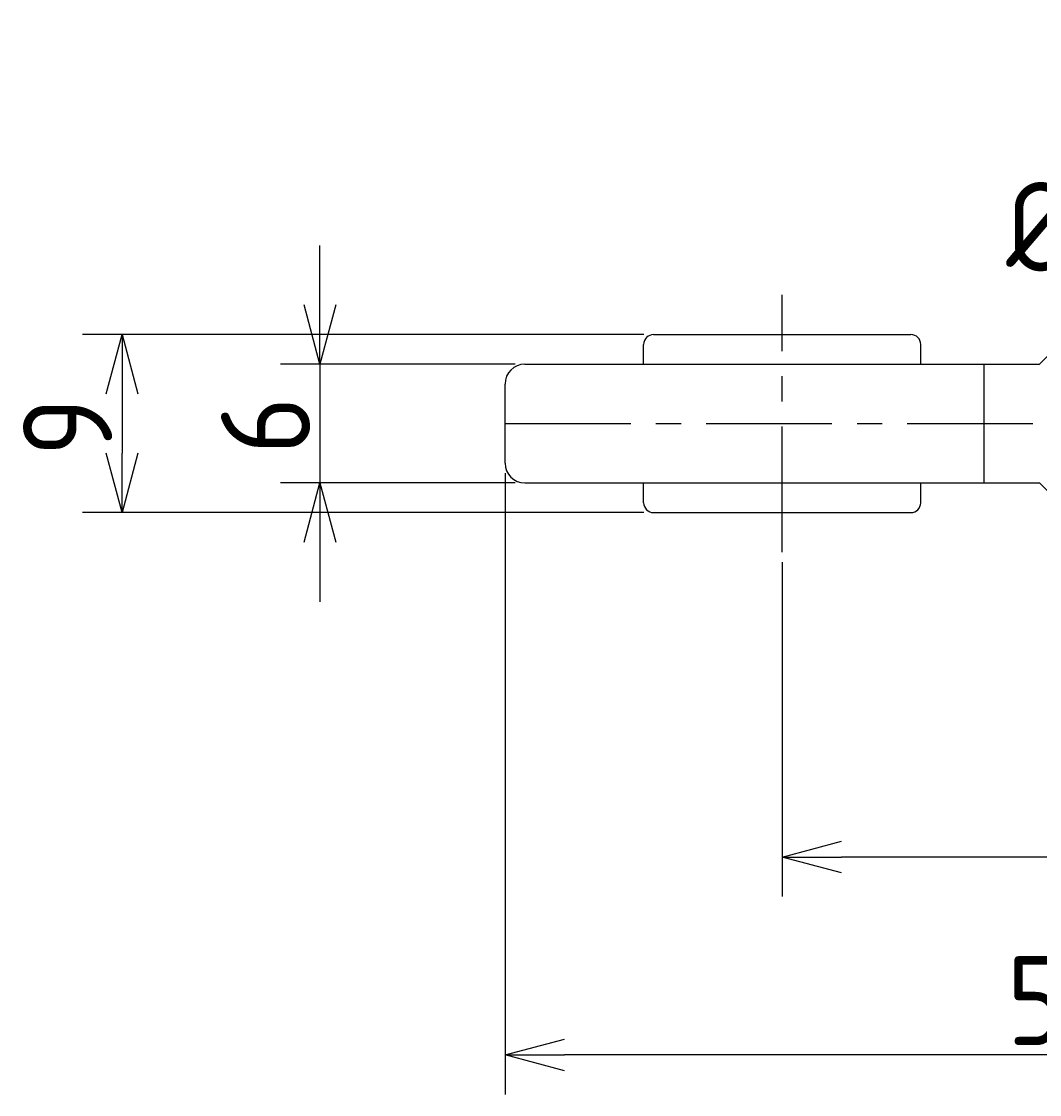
# Model space of a CAD drawing. Extents: x 135 to 297, y 136 to 227.
# Tile 2 of 5: x 135 to 186, y 173 to 227. Entities that reach past the tile are written whole.
import ezdxf

# ---------------------------------------------------------------- set-up
doc = ezdxf.new("R2010")
doc.units = 0
doc.header["$LTSCALE"] = 0.2
doc.linetypes.add('CENTER', pattern=[50.8, 31.75, -6.35, 6.35, -6.35])
doc.layers.get('0').update_dxf_attribs({"linetype": 'CONTINUOUS'})
doc.layers.get('DEFPOINTS').update_dxf_attribs({"linetype": 'CONTINUOUS'})
for name, color, linetype in [('18-0-CON', 3, 'CONTINUOUS'), ('18-2-CEN', 1, 'CENTER'), ('35-0-CON', 7, 'CONTINUOUS')]:
    doc.layers.add(name, color=color, linetype=linetype)
doc.styles.add('DIMENSION', font='isocp.shx', dxfattribs={"bigfont": 'bigfont.shx'})
doc.styles.get("Standard").update_dxf_attribs({"font": 'isocp.shx', "bigfont": 'bigfont.shx'})
doc.dimstyles.get("Standard").update_dxf_attribs({"dimtxt": 0.18, "dimasz": 0.18, "dimexe": 0.18, "dimexo": 0.0625, "dimgap": 0.09, "dimtad": 0, "dimtih": 1, "dimtoh": 1, "dimzin": 0, "dimcen": 0.09, "dimazin": 3, "dimtfac": 1, "dimtofl": 0, "dimtmove": 0, "dimatfit": 3})

# ---------------------------------------------------------------- blocks, each defined once
blk = doc.blocks.new('_OPEN30')
at = {"color": 0, "linetype": 'BYBLOCK'}
for p, q in [((-1, 0.268), (0, 0)), ((0, 0), (-1, -0.268)), ((0, 0), (-1, 0))]:
    blk.add_line(p, q, dxfattribs=at)
blk = doc.blocks.new('*U26')
at = {"layer": '18-0-CON', "color": 161, "style": 'DIMENSION'}
blk.add_text('43', height=4.5, dxfattribs=at).set_placement((191.387, 185.5))
blk = doc.blocks.new('*D25')
at = {"layer": '18-0-CON', "color": 161}
for p, q in [((173.355, 199.907), (173.355, 183)), ((216.355, 199.407), (216.355, 183)), ((213.355, 185), (176.355, 185))]:
    blk.add_line(p, q, dxfattribs=at)
at = {"layer": 'DEFPOINTS', "color": 0}
for p in [(173.355, 200.407), (216.355, 199.907), (173.355, 185)]:
    blk.add_point(p, dxfattribs=at)
at = {"layer": '18-0-CON'}
blk.add_blockref('*U26', (0, 0), dxfattribs=at)
at = {"layer": '18-0-CON', "color": 161, "xscale": 3.000000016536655, "yscale": 3.000000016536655, "zscale": 3.000000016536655, "rotation": 180}
blk.add_blockref('_OPEN30', (173.355, 185), dxfattribs=at)
at = {"layer": '18-0-CON', "color": 161, "xscale": 3.000000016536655, "yscale": 3.000000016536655, "zscale": 3.000000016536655}
blk.add_blockref('_OPEN30', (216.355, 185), dxfattribs=at)
blk = doc.blocks.new('*U28')
at = {"layer": '18-0-CON', "color": 161, "style": 'DIMENSION'}
blk.add_text('57', height=4.5, dxfattribs=at).set_placement((184.705, 175.5))
blk = doc.blocks.new('*D27')
at = {"layer": '18-0-CON', "color": 161}
for p, q in [((159.355, 204.407), (159.355, 173)), ((216.355, 199.407), (216.355, 173)), ((213.355, 175), (162.355, 175))]:
    blk.add_line(p, q, dxfattribs=at)
at = {"layer": 'DEFPOINTS', "color": 0}
for p in [(159.355, 204.907), (216.355, 199.907), (159.355, 175)]:
    blk.add_point(p, dxfattribs=at)
at = {"layer": '18-0-CON'}
blk.add_blockref('*U28', (0, 0), dxfattribs=at)
at = {"layer": '18-0-CON', "color": 161, "xscale": 3.000000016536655, "yscale": 3.000000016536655, "zscale": 3.000000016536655, "rotation": 180}
blk.add_blockref('_OPEN30', (159.355, 175), dxfattribs=at)
at = {"layer": '18-0-CON', "color": 161, "xscale": 3.000000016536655, "yscale": 3.000000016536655, "zscale": 3.000000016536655}
blk.add_blockref('_OPEN30', (216.355, 175), dxfattribs=at)
blk = doc.blocks.new('*U30')
at = {"layer": '18-0-CON', "color": 161, "style": 'DIMENSION'}
blk.add_text('6', height=4.5, rotation=90, dxfattribs=at).set_placement((149.5, 205.355))
blk = doc.blocks.new('*D29')
at = {"layer": '18-0-CON', "color": 161}
for p, q in [((150, 212.907), (150, 215.907)), ((159.855, 209.907), (148, 209.907)), ((150, 209.907), (150, 203.907)), ((159.855, 203.907), (148, 203.907)), ((150, 200.907), (150, 197.907))]:
    blk.add_line(p, q, dxfattribs=at)
at = {"layer": 'DEFPOINTS', "color": 0}
for p in [(160.355, 209.907), (150, 203.907), (160.355, 203.907)]:
    blk.add_point(p, dxfattribs=at)
at = {"layer": '18-0-CON', "color": 161, "xscale": 3.000000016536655, "yscale": 3.000000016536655, "zscale": 3.000000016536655}
for p, rotation in [((150, 209.907), 270), ((150, 203.907), 90)]:
    blk.add_blockref('_OPEN30', p, dxfattribs=dict(at, rotation=rotation))
at = {"layer": '18-0-CON'}
blk.add_blockref('*U30', (0, 0), dxfattribs=at)
blk = doc.blocks.new('*U32')
at = {"layer": '18-0-CON', "color": 161, "style": 'DIMENSION'}
blk.add_text('9', height=4.5, rotation=90, dxfattribs=at).set_placement((139.5, 205.256))
blk = doc.blocks.new('*D31')
at = {"layer": '18-0-CON', "color": 161}
for p, q in [((166.355, 211.407), (138, 211.407)), ((140, 208.407), (140, 205.407)), ((166.355, 202.407), (138, 202.407))]:
    blk.add_line(p, q, dxfattribs=at)
at = {"layer": 'DEFPOINTS', "color": 0}
for p in [(166.855, 211.407), (140, 202.407), (166.855, 202.407)]:
    blk.add_point(p, dxfattribs=at)
at = {"layer": '18-0-CON', "color": 161, "xscale": 3.000000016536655, "yscale": 3.000000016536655, "zscale": 3.000000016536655}
for p, rotation in [((140, 211.407), 90), ((140, 202.407), 270)]:
    blk.add_blockref('_OPEN30', p, dxfattribs=dict(at, rotation=rotation))
at = {"layer": '18-0-CON'}
blk.add_blockref('*U32', (0, 0), dxfattribs=at)
blk = doc.blocks.new('*D80')
at = {"layer": '18-0-CON', "color": 161}
for p, q in [((196.422, 214.907), (196.422, 227.23)), ((202.355, 214.907), (194.422, 214.907)), ((196.422, 201.907), (196.422, 211.907)), ((202.355, 198.907), (194.422, 198.907))]:
    blk.add_line(p, q, dxfattribs=at)
at = {"layer": 'DEFPOINTS', "color": 0}
for p in [(202.855, 214.907), (196.422, 198.907), (202.855, 198.907)]:
    blk.add_point(p, dxfattribs=at)
at = {"layer": '18-0-CON', "color": 161, "xscale": 3, "yscale": 3, "zscale": 3}
for p, rotation in [((196.422, 214.907), 90), ((196.422, 198.907), 270)]:
    blk.add_blockref('_OPEN30', p, dxfattribs=dict(at, rotation=rotation))
at = {"layer": '18-0-CON', "color": 161}
blk.add_text('%%c16', height=4.5, dxfattribs=at).set_placement((184.672, 214.603))

msp = doc.modelspace()

# ---------------------------------------------------------------- linework, layer by layer
at = {"layer": '18-2-CEN'}
for p, q in [((173.35481, 200.40662), (173.35481, 213.40662)), ((159.35481, 206.90662), (218.35481, 206.90662))]:
    msp.add_line(p, q, dxfattribs=at)
at = {"layer": '35-0-CON'}
for p, q in [((186.35481, 209.90662), (191.35481, 214.90662)), ((166.85481, 211.40662), (179.85481, 211.40662)), ((166.35481, 209.90662), (166.35481, 210.90662)), ((180.35481, 209.90662), (180.35481, 210.90662)), ((160.35481, 209.90662), (186.35481, 209.90662)), ((183.56307, 203.90662), (183.56307, 209.90662)), ((159.35481, 204.90662), (159.35481, 208.90662)), ((160.35481, 203.90662), (186.35481, 203.90662)), ((166.35481, 202.90662), (166.35481, 203.90662)), ((180.35481, 202.90662), (180.35481, 203.90662)), ((186.35481, 203.90662), (191.35481, 198.90662)), ((166.85481, 202.40662), (179.85481, 202.40662))]:
    msp.add_line(p, q, dxfattribs=at)
for centre, radius, start, end in [((166.85481, 210.90662), 0.5, 90, 180), ((179.85481, 210.90662), 0.5, 0, 90), ((160.35481, 208.90662), 1, 90, 180), ((160.35481, 204.90662), 1, 180, 270), ((166.85481, 202.90662), 0.5, 180, 270), ((179.85481, 202.90662), 0.5, 270, 0)]:
    msp.add_arc(centre, radius, start, end, dxfattribs=at)

# ---------------------------------------------------------------- dimensions: what is measured, and where the dimension line sits
at = {"layer": '18-0-CON'}
dim = msp.add_linear_dim(base=(196.42154, 198.90662), p1=(202.85481, 214.90662), p2=(202.85481, 198.90662), angle=90, dimstyle='Standard', override={"dimscale": 1, "dimdec": 4, "dimpost": '%%c<>', "dimblk": 'OPEN30', "dimtdec": 4, "dimtmove": 0, "dimtzin": 0}, dxfattribs=at)
dim.commit()
dim.dimension.update_dxf_attribs({"geometry": '*D80', "text_midpoint": (196.42154, 222.56824), "dimtype": 128})
for base, p1, p2, picture, middle in [((150, 203.90662), (160.35481, 209.90662), (160.35481, 203.90662), '*D29', (147.25, 206.90662)), ((140, 202.40662), (166.85481, 211.40662), (166.85481, 202.40662), '*D31', (137.25, 206.90662))]:
    dim = msp.add_linear_dim(base=base, p1=p1, p2=p2, angle=90, dimstyle='Standard', override={"dimscale": 1}, dxfattribs=at)
    dim.commit()
    dim.dimension.update_dxf_attribs({"geometry": picture, "text_midpoint": middle})
for base, p2, picture, middle in [((159.35481, 175), (159.35481, 204.90662), '*D27', (187.85481, 177.75)), ((173.35481, 185), (173.35481, 200.40662), '*D25', (194.85481, 187.75))]:
    dim = msp.add_linear_dim(base=base, p1=(216.35481, 199.90662), p2=p2, dimstyle='Standard', override={"dimscale": 1}, dxfattribs=at)
    dim.commit()
    dim.dimension.update_dxf_attribs({"geometry": picture, "text_midpoint": middle})

doc.saveas('drawing.dxf')
